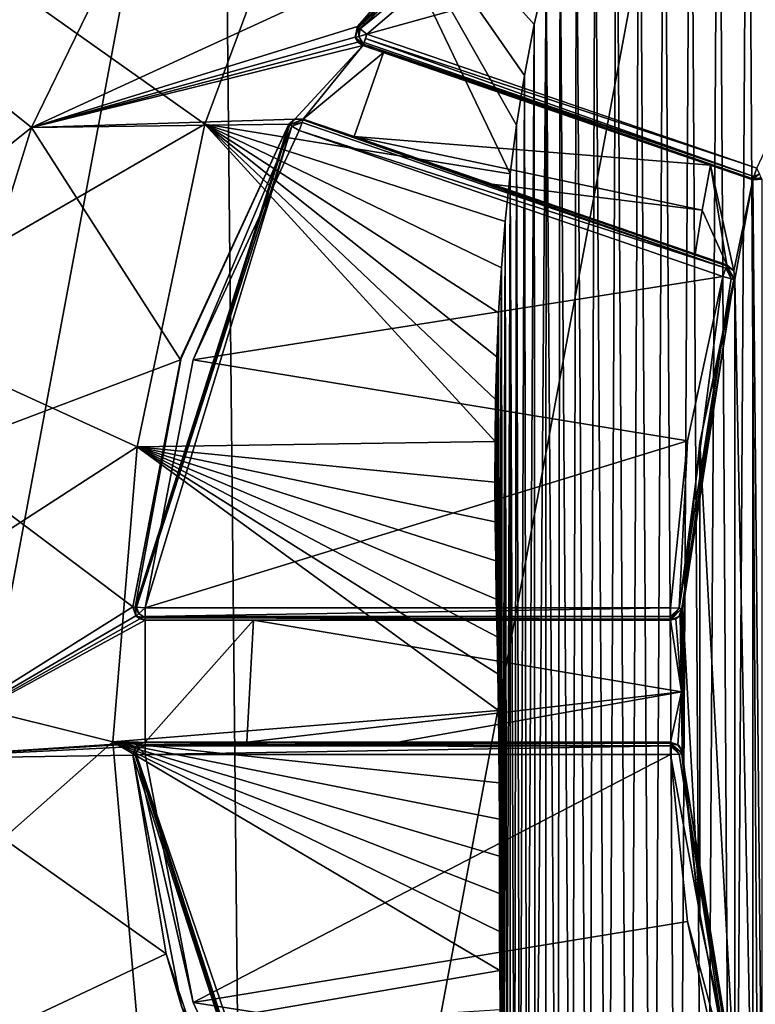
# Model space of a CAD drawing. Extents: x -250 to 250, y -426 to 356.
# Tile 206 of 256: x 120 to 132, y -398 to -382. Entities that reach past the tile are written whole.
import ezdxf

# ---------------------------------------------------------------- set-up
doc = ezdxf.new("R2010")
doc.units = 0
doc.header["$LTSCALE"] = 41.718519
for name, color, linetype in [('109', 7, 'CONTINUOUS'), ('110', 7, 'CONTINUOUS'), ('111', 7, 'CONTINUOUS'), ('114', 7, 'CONTINUOUS'), ('153', 7, 'CONTINUOUS'), ('154', 7, 'CONTINUOUS'), ('156', 7, 'CONTINUOUS'), ('157', 7, 'CONTINUOUS'), ('158', 7, 'CONTINUOUS'), ('159', 7, 'CONTINUOUS'), ('160', 7, 'CONTINUOUS'), ('161', 7, 'CONTINUOUS'), ('165', 7, 'CONTINUOUS'), ('166', 7, 'CONTINUOUS'), ('167', 7, 'CONTINUOUS'), ('171', 7, 'CONTINUOUS'), ('172', 7, 'CONTINUOUS'), ('173', 7, 'CONTINUOUS'), ('174', 7, 'CONTINUOUS'), ('175', 7, 'CONTINUOUS'), ('176', 7, 'CONTINUOUS'), ('177', 7, 'CONTINUOUS'), ('178', 7, 'CONTINUOUS'), ('184', 7, 'CONTINUOUS'), ('185', 7, 'CONTINUOUS'), ('186', 7, 'CONTINUOUS'), ('187', 7, 'CONTINUOUS'), ('189', 7, 'CONTINUOUS'), ('190', 7, 'CONTINUOUS'), ('191', 7, 'CONTINUOUS'), ('192', 7, 'CONTINUOUS'), ('193', 7, 'CONTINUOUS'), ('194', 7, 'CONTINUOUS'), ('195', 7, 'CONTINUOUS'), ('196', 7, 'CONTINUOUS'), ('197', 7, 'CONTINUOUS'), ('198', 7, 'CONTINUOUS'), ('199', 7, 'CONTINUOUS'), ('203', 7, 'CONTINUOUS'), ('204', 7, 'CONTINUOUS'), ('211', 7, 'CONTINUOUS'), ('214', 7, 'CONTINUOUS'), ('218', 7, 'CONTINUOUS'), ('222', 7, 'CONTINUOUS'), ('235', 7, 'CONTINUOUS'), ('93', 7, 'CONTINUOUS'), ('97', 7, 'CONTINUOUS')]:
    doc.layers.add(name, color=color, linetype=linetype)

msp = doc.modelspace()

# ---------------------------------------------------------------- linework, layer by layer
at = {"layer": '109', "color": 7, "linetype": 'CONTINUOUS'}
for points in [[(123.894, -414.92), (123.469, -372.71), (133.033, -366.09), (123.894, -414.92)], [(133.589, -421.345), (123.894, -414.92), (133.033, -366.09), (133.589, -421.345)], [(117.371, -405.289), (117.141, -382.469), (123.469, -372.71), (117.371, -405.289)], [(123.894, -414.92), (117.371, -405.289), (123.469, -372.71), (123.894, -414.92)]]:
    msp.add_3dface(points, dxfattribs=at)
at = {"layer": '110', "color": 7, "linetype": 'CONTINUOUS'}
for points in [[(131.325, -384.892, 19), (131.731, -385.789, 19), (131.463, -384.158, 19), (131.325, -384.892, 19)], [(131.731, -385.789, 19), (131.842, -385.884, 19), (131.463, -384.158, 19), (131.731, -385.789, 19)], [(131.463, -384.158, 19), (131.842, -385.884, 19), (132.154, -384.396, 19), (131.463, -384.158, 19)], [(131.842, -385.884, 19), (131.859, -386.03, 19), (132.154, -384.396, 19), (131.842, -385.884, 19)], [(132.154, -384.396, 19), (131.859, -386.03, 19), (132.154, -400.804, 19), (132.154, -384.396, 19)], [(132.306, -384.387, 19), (132.154, -384.396, 19), (132.306, -400.813, 19), (132.306, -384.387, 19)], [(132.306, -400.813, 19), (132.154, -384.396, 19), (132.154, -400.804, 19), (132.306, -400.813, 19)], [(131.214, -385.611, 19), (131.731, -385.789, 19), (131.325, -384.892, 19), (131.214, -385.611, 19)], [(131.287, -388.697, 19), (131.859, -399.17, 19), (131.859, -386.03, 19), (131.287, -388.697, 19)], [(131.859, -386.03, 19), (131.859, -399.17, 19), (132.154, -400.804, 19), (131.859, -386.03, 19)], [(131.008, -391.41, 19), (131.287, -396.503, 19), (131.287, -388.697, 19), (131.008, -391.41, 19)], [(131.287, -396.503, 19), (131.859, -399.17, 19), (131.287, -388.697, 19), (131.287, -396.503, 19)], [(130.964, -391.526, 19), (130.987, -392.775, 19), (130.995, -391.472, 19), (130.964, -391.526, 19)], [(130.987, -392.775, 19), (131.001, -393.745, 19), (130.995, -391.472, 19), (130.987, -392.775, 19)], [(130.995, -391.472, 19), (131.008, -393.79, 19), (131.008, -391.41, 19), (130.995, -391.472, 19)], [(131.001, -393.745, 19), (131.006, -393.767, 19), (130.995, -391.472, 19), (131.001, -393.745, 19)], [(131.006, -393.767, 19), (131.008, -393.79, 19), (130.995, -391.472, 19), (131.006, -393.767, 19)], [(131.008, -393.79, 19), (131.287, -396.503, 19), (131.008, -391.41, 19), (131.008, -393.79, 19)]]:
    msp.add_3dface(points, dxfattribs=at)
at = {"layer": '111', "color": 7, "linetype": 'CONTINUOUS'}
for points in [[(122.751, -372.013, 0.025), (116.213, -382.098, 0.025), (122.382, -372.4, 5.576), (122.751, -372.013, 0.025)], [(122.382, -372.4, 5.576), (116.213, -382.098, 0.025), (118.656, -377.26, 4.132), (122.382, -372.4, 5.576)]]:
    msp.add_3dface(points, dxfattribs=at)
at = {"layer": '114', "color": 7, "linetype": 'CONTINUOUS'}
for points in [[(120.352, -383.542, 14.218), (123.006, -378.092, 14.812), (117.652, -381.37, 9.057), (120.352, -383.542, 14.218)], [(123.006, -378.092, 14.812), (120.352, -383.542, 14.218), (126.852, -380.554, 17.905), (123.006, -378.092, 14.812)], [(126.852, -380.554, 17.905), (120.352, -383.542, 14.218), (125.685, -381.887, 17.611), (126.852, -380.554, 17.905)], [(120.352, -383.542, 14.218), (117.652, -381.37, 9.057), (115.442, -387.479, 7.536), (120.352, -383.542, 14.218)], [(125.685, -381.887, 17.611), (120.352, -383.542, 14.218), (125.649, -382.061, 17.619), (125.685, -381.887, 17.611)], [(125.649, -382.061, 17.619), (120.352, -383.542, 14.218), (125.694, -382.146, 17.652), (125.649, -382.061, 17.619)], [(125.694, -382.146, 17.652), (120.352, -383.542, 14.218), (125.777, -382.2, 17.696), (125.694, -382.146, 17.652)], [(125.777, -382.2, 17.696), (120.352, -383.542, 14.218), (124.664, -383.405, 17.334), (125.777, -382.2, 17.696)], [(124.8, -383.402, 17.401), (125.777, -382.2, 17.696), (124.664, -383.405, 17.334), (124.8, -383.402, 17.401)], [(126.114, -382.316, 17.853), (125.777, -382.2, 17.696), (124.8, -383.402, 17.401), (126.114, -382.316, 17.853)], [(125.631, -383.689, 17.809), (126.114, -382.316, 17.853), (124.8, -383.402, 17.401), (125.631, -383.689, 17.809)], [(131.463, -384.158, 19), (126.114, -382.316, 17.853), (125.631, -383.689, 17.809), (131.463, -384.158, 19)], [(126.114, -382.316, 17.853), (131.463, -384.158, 19), (128.534, -383.15, 18.667), (126.114, -382.316, 17.853)], [(124.664, -383.405, 17.334), (120.352, -383.542, 14.218), (124.565, -383.486, 17.294), (124.664, -383.405, 17.334)], [(118.689, -388.892, 13.486), (120.352, -383.542, 14.218), (115.442, -387.479, 7.536), (118.689, -388.892, 13.486)], [(120.352, -383.542, 14.218), (118.689, -388.892, 13.486), (122.789, -387.343, 16.712), (120.352, -383.542, 14.218)], [(124.565, -383.486, 17.294), (120.352, -383.542, 14.218), (122.789, -387.343, 16.712), (124.565, -383.486, 17.294)], [(131.325, -384.892, 19), (125.631, -383.689, 17.809), (127.889, -384.466, 18.592), (131.325, -384.892, 19)], [(131.325, -384.892, 19), (131.463, -384.158, 19), (125.631, -383.689, 17.809), (131.325, -384.892, 19)], [(131.214, -385.611, 19), (131.325, -384.892, 19), (127.889, -384.466, 18.592), (131.214, -385.611, 19)], [(122.789, -387.343, 16.712), (118.689, -388.892, 13.486), (122.014, -391.386, 16.419), (122.789, -387.343, 16.712)], [(118.689, -388.892, 13.486), (118.048, -393.871, 13.01), (122.014, -391.386, 16.419), (118.689, -388.892, 13.486)], [(122.014, -391.386, 16.419), (118.048, -393.871, 13.01), (122.061, -391.53, 16.452), (122.014, -391.386, 16.419)], [(122.061, -391.53, 16.452), (118.048, -393.871, 13.01), (122.128, -391.581, 16.494), (122.061, -391.53, 16.452)], [(122.128, -391.581, 16.494), (118.048, -393.871, 13.01), (122.213, -391.6, 16.546), (122.128, -391.581, 16.494)], [(122.213, -391.6, 16.546), (118.048, -393.871, 13.01), (122.213, -393.6, 16.553), (122.213, -391.6, 16.546)], [(123.985, -391.6, 17.484), (122.213, -391.6, 16.546), (122.213, -393.6, 16.553), (123.985, -391.6, 17.484)], [(123.875, -393.6, 17.435), (123.985, -391.6, 17.484), (122.213, -393.6, 16.553), (123.875, -393.6, 17.435)], [(130.987, -392.775, 19), (123.985, -391.6, 17.484), (123.875, -393.6, 17.435), (130.987, -392.775, 19)], [(123.985, -391.6, 17.484), (130.987, -392.775, 19), (130.809, -391.6, 18.999), (123.985, -391.6, 17.484)], [(126.351, -391.6, 18.355), (123.985, -391.6, 17.484), (130.809, -391.6, 18.999), (126.351, -391.6, 18.355)], [(130.809, -391.6, 18.999), (130.987, -392.775, 19), (130.894, -391.581, 19), (130.809, -391.6, 18.999)], [(130.987, -392.775, 19), (130.964, -391.526, 19), (130.894, -391.581, 19), (130.987, -392.775, 19)], [(130.987, -392.775, 19), (123.875, -393.6, 17.435), (126.348, -393.6, 18.351), (130.987, -392.775, 19)], [(130.809, -393.6, 18.999), (130.987, -392.775, 19), (126.348, -393.6, 18.351), (130.809, -393.6, 18.999)], [(130.929, -393.64, 19), (130.987, -392.775, 19), (130.809, -393.6, 18.999), (130.929, -393.64, 19)], [(131.001, -393.745, 19), (130.987, -392.775, 19), (130.929, -393.64, 19), (131.001, -393.745, 19)], [(122.213, -393.6, 16.553), (118.048, -393.871, 13.01), (122.128, -393.619, 16.501), (122.213, -393.6, 16.553)], [(122.128, -393.619, 16.501), (118.048, -393.871, 13.01), (122.061, -393.67, 16.46), (122.128, -393.619, 16.501)], [(118.048, -393.871, 13.01), (122.014, -393.814, 16.43), (122.061, -393.67, 16.46), (118.048, -393.871, 13.01)], [(122.556, -397.062, 16.693), (122.014, -393.814, 16.43), (118.048, -393.871, 13.01), (122.556, -397.062, 16.693)], [(118.789, -398.836, 13.488), (122.556, -397.062, 16.693), (118.048, -393.871, 13.01), (118.789, -398.836, 13.488)], [(123.29, -399.227, 17.003), (122.556, -397.062, 16.693), (118.789, -398.836, 13.488), (123.29, -399.227, 17.003)]]:
    msp.add_3dface(points, dxfattribs=at)
at = {"layer": '153', "color": 7, "linetype": 'CONTINUOUS'}
for points in [[(125.842, -382.011, 20), (134.366, -379.644, 20), (130.967, -377.648, 20), (125.842, -382.011, 20)], [(132.219, -384.207, 20), (134.366, -379.644, 20), (125.842, -382.011, 20), (132.219, -384.207, 20)], [(124.735, -383.592, 20), (122.999, -387.342, 20), (131.666, -385.978, 20), (124.735, -383.592, 20)], [(131.666, -385.978, 20), (122.999, -387.342, 20), (131.089, -388.666, 20), (131.666, -385.978, 20)], [(122.999, -387.342, 20), (122.213, -391.4, 20), (131.089, -388.666, 20), (122.999, -387.342, 20)], [(122.213, -391.4, 20), (130.809, -391.4, 20), (131.089, -388.666, 20), (122.213, -391.4, 20)]]:
    msp.add_3dface(points, dxfattribs=at)
at = {"layer": '154', "color": 7, "linetype": 'CONTINUOUS'}
for points in [[(131.463, -384.158, 19), (132.154, -384.396, 19), (125.777, -382.2, 19.8), (131.463, -384.158, 19)], [(128.534, -383.15, 18.667), (131.463, -384.158, 19), (125.777, -382.2, 19.8), (128.534, -383.15, 18.667)], [(125.777, -382.2, 19.8), (132.154, -384.396, 19), (132.154, -384.396, 19.8), (125.777, -382.2, 19.8)], [(125.777, -382.2, 17.696), (126.114, -382.316, 17.853), (125.777, -382.2, 19.8), (125.777, -382.2, 17.696)], [(126.114, -382.316, 17.853), (128.534, -383.15, 18.667), (125.777, -382.2, 19.8), (126.114, -382.316, 17.853)]]:
    msp.add_3dface(points, dxfattribs=at)
at = {"layer": '156', "color": 7, "linetype": 'CONTINUOUS'}
for points in [[(126.852, -380.554, 17.905), (125.685, -381.887, 17.611), (130.87, -377.473, 19.8), (126.852, -380.554, 17.905)], [(130.87, -377.473, 19.8), (125.685, -381.887, 17.611), (125.685, -381.887, 19.8), (130.87, -377.473, 19.8)]]:
    msp.add_3dface(points, dxfattribs=at)
at = {"layer": '157', "color": 7, "linetype": 'CONTINUOUS'}
for points in [[(124.565, -383.486, 19.8), (122.789, -387.343, 16.712), (122.809, -387.281, 19.8), (124.565, -383.486, 19.8)], [(124.565, -383.486, 17.294), (122.789, -387.343, 16.712), (124.565, -383.486, 19.8), (124.565, -383.486, 17.294)], [(122.789, -387.343, 16.712), (122.014, -391.386, 16.419), (122.809, -387.281, 19.8), (122.789, -387.343, 16.712)], [(122.809, -387.281, 19.8), (122.014, -391.386, 16.419), (122.014, -391.386, 19.8), (122.809, -387.281, 19.8)]]:
    msp.add_3dface(points, dxfattribs=at)
at = {"layer": '158', "color": 7, "linetype": 'CONTINUOUS'}
for points in [[(123.985, -391.6, 17.484), (126.351, -391.6, 18.355), (122.213, -391.6, 19.8), (123.985, -391.6, 17.484)], [(122.213, -391.6, 16.546), (123.985, -391.6, 17.484), (122.213, -391.6, 19.8), (122.213, -391.6, 16.546)], [(122.213, -391.6, 19.8), (130.809, -391.6, 18.999), (130.809, -391.6, 19.8), (122.213, -391.6, 19.8)], [(126.351, -391.6, 18.355), (130.809, -391.6, 18.999), (122.213, -391.6, 19.8), (126.351, -391.6, 18.355)]]:
    msp.add_3dface(points, dxfattribs=at)
at = {"layer": '159', "color": 7, "linetype": 'CONTINUOUS'}
for points in [[(131.287, -388.697, 19.8), (131.859, -386.03, 19), (131.859, -386.03, 19.8), (131.287, -388.697, 19.8)], [(131.287, -388.697, 19), (131.859, -386.03, 19), (131.287, -388.697, 19.8), (131.287, -388.697, 19)], [(131.008, -391.41, 19.8), (131.287, -388.697, 19), (131.287, -388.697, 19.8), (131.008, -391.41, 19.8)], [(131.008, -391.41, 19), (131.287, -388.697, 19), (131.008, -391.41, 19.8), (131.008, -391.41, 19)]]:
    msp.add_3dface(points, dxfattribs=at)
at = {"layer": '160', "color": 7, "linetype": 'CONTINUOUS'}
for points in [[(125.631, -383.689, 17.809), (124.8, -383.402, 17.401), (127.889, -384.466, 18.592), (125.631, -383.689, 17.809)], [(127.889, -384.466, 18.592), (124.8, -383.402, 17.401), (124.8, -383.402, 19.8), (127.889, -384.466, 18.592)], [(131.731, -385.789, 19.8), (127.889, -384.466, 18.592), (124.8, -383.402, 19.8), (131.731, -385.789, 19.8)], [(131.214, -385.611, 19), (127.889, -384.466, 18.592), (131.731, -385.789, 19.8), (131.214, -385.611, 19)], [(131.731, -385.789, 19), (131.214, -385.611, 19), (131.731, -385.789, 19.8), (131.731, -385.789, 19)]]:
    msp.add_3dface(points, dxfattribs=at)
at = {"layer": '161', "color": 7, "linetype": 'CONTINUOUS'}
for points in [[(130.809, -393.8, 20), (122.213, -393.8, 20), (122.999, -397.858, 20), (130.809, -393.8, 20)], [(131.089, -396.534, 20), (130.809, -393.8, 20), (122.999, -397.858, 20), (131.089, -396.534, 20)], [(131.666, -399.222, 20), (131.089, -396.534, 20), (122.999, -397.858, 20), (131.666, -399.222, 20)], [(124.735, -401.608, 20), (131.666, -399.222, 20), (122.999, -397.858, 20), (124.735, -401.608, 20)]]:
    msp.add_3dface(points, dxfattribs=at)
at = {"layer": '165', "color": 7, "linetype": 'CONTINUOUS'}
for points in [[(122.014, -393.814, 16.43), (122.556, -397.062, 16.693), (122.014, -393.814, 19.8), (122.014, -393.814, 16.43)], [(122.014, -393.814, 19.8), (122.556, -397.062, 16.693), (122.809, -397.919, 19.8), (122.014, -393.814, 19.8)], [(122.556, -397.062, 16.693), (123.29, -399.227, 17.003), (122.809, -397.919, 19.8), (122.556, -397.062, 16.693)]]:
    msp.add_3dface(points, dxfattribs=at)
at = {"layer": '166', "color": 7, "linetype": 'CONTINUOUS'}
for points in [[(123.875, -393.6, 17.435), (122.213, -393.6, 16.553), (126.348, -393.6, 18.351), (123.875, -393.6, 17.435)], [(126.348, -393.6, 18.351), (122.213, -393.6, 16.553), (122.213, -393.6, 19.8), (126.348, -393.6, 18.351)], [(130.809, -393.6, 19.8), (126.348, -393.6, 18.351), (122.213, -393.6, 19.8), (130.809, -393.6, 19.8)], [(130.809, -393.6, 18.999), (126.348, -393.6, 18.351), (130.809, -393.6, 19.8), (130.809, -393.6, 18.999)]]:
    msp.add_3dface(points, dxfattribs=at)
at = {"layer": '167', "color": 7, "linetype": 'CONTINUOUS'}
for points in [[(131.287, -396.503, 19), (131.008, -393.79, 19), (131.287, -396.503, 19.8), (131.287, -396.503, 19)], [(131.287, -396.503, 19.8), (131.008, -393.79, 19), (131.008, -393.79, 19.8), (131.287, -396.503, 19.8)], [(131.859, -399.17, 19.8), (131.287, -396.503, 19), (131.287, -396.503, 19.8), (131.859, -399.17, 19.8)], [(131.859, -399.17, 19), (131.287, -396.503, 19), (131.859, -399.17, 19.8), (131.859, -399.17, 19)]]:
    msp.add_3dface(points, dxfattribs=at)
at = {"layer": '171', "color": 7, "linetype": 'CONTINUOUS'}
for points in [[(131.731, -385.789, 19), (131.731, -385.789, 19.8), (131.842, -385.884, 19.8), (131.731, -385.789, 19)], [(131.842, -385.884, 19), (131.731, -385.789, 19), (131.842, -385.884, 19.8), (131.842, -385.884, 19)], [(131.859, -386.03, 19.8), (131.842, -385.884, 19), (131.842, -385.884, 19.8), (131.859, -386.03, 19.8)], [(131.859, -386.03, 19), (131.842, -385.884, 19), (131.859, -386.03, 19.8), (131.859, -386.03, 19)]]:
    msp.add_3dface(points, dxfattribs=at)
at = {"layer": '172', "color": 7, "linetype": 'CONTINUOUS'}
for points in [[(124.565, -383.486, 17.294), (124.565, -383.486, 19.8), (124.668, -383.403, 19.8), (124.565, -383.486, 17.294)], [(124.664, -383.405, 17.334), (124.565, -383.486, 17.294), (124.668, -383.403, 19.8), (124.664, -383.405, 17.334)], [(124.8, -383.402, 19.8), (124.664, -383.405, 17.334), (124.668, -383.403, 19.8), (124.8, -383.402, 19.8)], [(124.8, -383.402, 17.401), (124.664, -383.405, 17.334), (124.8, -383.402, 19.8), (124.8, -383.402, 17.401)]]:
    msp.add_3dface(points, dxfattribs=at)
at = {"layer": '173', "color": 7, "linetype": 'CONTINUOUS'}
for points in [[(131.008, -391.41, 19), (131.008, -391.41, 19.8), (130.947, -391.545, 19.8), (131.008, -391.41, 19)], [(130.995, -391.472, 19), (131.008, -391.41, 19), (130.947, -391.545, 19.8), (130.995, -391.472, 19)], [(130.964, -391.526, 19), (130.995, -391.472, 19), (130.947, -391.545, 19.8), (130.964, -391.526, 19)], [(130.809, -391.6, 19.8), (130.894, -391.581, 19), (130.947, -391.545, 19.8), (130.809, -391.6, 19.8)], [(130.809, -391.6, 18.999), (130.894, -391.581, 19), (130.809, -391.6, 19.8), (130.809, -391.6, 18.999)], [(130.894, -391.581, 19), (130.964, -391.526, 19), (130.947, -391.545, 19.8), (130.894, -391.581, 19)]]:
    msp.add_3dface(points, dxfattribs=at)
at = {"layer": '174', "color": 7, "linetype": 'CONTINUOUS'}
for points in [[(132.154, -384.396, 19.8), (132.306, -384.387, 19), (132.306, -384.387, 19.8), (132.154, -384.396, 19.8)], [(132.154, -384.396, 19), (132.306, -384.387, 19), (132.154, -384.396, 19.8), (132.154, -384.396, 19)]]:
    msp.add_3dface(points, dxfattribs=at)
at = {"layer": '175', "color": 7, "linetype": 'CONTINUOUS'}
for points in [[(125.685, -381.887, 17.611), (125.649, -382.061, 17.619), (125.685, -381.887, 19.8), (125.685, -381.887, 17.611)], [(125.685, -381.887, 19.8), (125.649, -382.061, 17.619), (125.65, -382.068, 19.8), (125.685, -381.887, 19.8)], [(125.649, -382.061, 17.619), (125.694, -382.146, 17.652), (125.65, -382.068, 19.8), (125.649, -382.061, 17.619)], [(125.777, -382.2, 17.696), (125.777, -382.2, 19.8), (125.65, -382.068, 19.8), (125.777, -382.2, 17.696)], [(125.694, -382.146, 17.652), (125.777, -382.2, 17.696), (125.65, -382.068, 19.8), (125.694, -382.146, 17.652)]]:
    msp.add_3dface(points, dxfattribs=at)
at = {"layer": '176', "color": 7, "linetype": 'CONTINUOUS'}
for points in [[(122.014, -391.386, 16.419), (122.061, -391.53, 16.452), (122.014, -391.386, 19.8), (122.014, -391.386, 16.419)], [(122.014, -391.386, 19.8), (122.061, -391.53, 16.452), (122.067, -391.536, 19.8), (122.014, -391.386, 19.8)], [(122.061, -391.53, 16.452), (122.128, -391.581, 16.494), (122.067, -391.536, 19.8), (122.061, -391.53, 16.452)], [(122.128, -391.581, 16.494), (122.213, -391.6, 16.546), (122.067, -391.536, 19.8), (122.128, -391.581, 16.494)], [(122.213, -391.6, 16.546), (122.213, -391.6, 19.8), (122.067, -391.536, 19.8), (122.213, -391.6, 16.546)]]:
    msp.add_3dface(points, dxfattribs=at)
at = {"layer": '177', "color": 7, "linetype": 'CONTINUOUS'}
for points in [[(122.213, -393.6, 19.8), (122.128, -393.619, 16.501), (122.067, -393.664, 19.8), (122.213, -393.6, 19.8)], [(122.213, -393.6, 16.553), (122.128, -393.619, 16.501), (122.213, -393.6, 19.8), (122.213, -393.6, 16.553)], [(122.014, -393.814, 16.43), (122.014, -393.814, 19.8), (122.067, -393.664, 19.8), (122.014, -393.814, 16.43)], [(122.061, -393.67, 16.46), (122.014, -393.814, 16.43), (122.067, -393.664, 19.8), (122.061, -393.67, 16.46)], [(122.128, -393.619, 16.501), (122.061, -393.67, 16.46), (122.067, -393.664, 19.8), (122.128, -393.619, 16.501)]]:
    msp.add_3dface(points, dxfattribs=at)
at = {"layer": '178', "color": 7, "linetype": 'CONTINUOUS'}
for points in [[(130.809, -393.6, 18.999), (130.809, -393.6, 19.8), (130.947, -393.655, 19.8), (130.809, -393.6, 18.999)], [(130.929, -393.64, 19), (130.809, -393.6, 18.999), (130.947, -393.655, 19.8), (130.929, -393.64, 19)], [(131.001, -393.745, 19), (130.929, -393.64, 19), (130.947, -393.655, 19.8), (131.001, -393.745, 19)], [(131.008, -393.79, 19.8), (131.001, -393.745, 19), (130.947, -393.655, 19.8), (131.008, -393.79, 19.8)], [(131.006, -393.767, 19), (131.001, -393.745, 19), (131.008, -393.79, 19.8), (131.006, -393.767, 19)], [(131.008, -393.79, 19), (131.006, -393.767, 19), (131.008, -393.79, 19.8), (131.008, -393.79, 19)]]:
    msp.add_3dface(points, dxfattribs=at)
at = {"layer": '184', "color": 7, "linetype": 'CONTINUOUS'}
for points in [[(132.219, -384.207, 20), (132.173, -384.341, 19.941), (132.262, -384.297, 19.973), (132.219, -384.207, 20)], [(132.159, -384.382, 19.876), (132.154, -384.396, 19.8), (132.294, -384.363, 19.9), (132.159, -384.382, 19.876)], [(132.154, -384.396, 19.8), (132.306, -384.387, 19.8), (132.294, -384.363, 19.9), (132.154, -384.396, 19.8)], [(132.173, -384.341, 19.941), (132.159, -384.382, 19.876), (132.262, -384.297, 19.973), (132.173, -384.341, 19.941)], [(132.262, -384.297, 19.973), (132.159, -384.382, 19.876), (132.294, -384.363, 19.9), (132.262, -384.297, 19.973)]]:
    msp.add_3dface(points, dxfattribs=at)
at = {"layer": '185', "color": 7, "linetype": 'CONTINUOUS'}
for points in [[(125.786, -382.175, 19.901), (132.173, -384.341, 19.941), (125.795, -382.149, 19.937), (125.786, -382.175, 19.901)], [(125.795, -382.149, 19.937), (132.173, -384.341, 19.941), (125.816, -382.086, 19.984), (125.795, -382.149, 19.937)], [(132.219, -384.207, 20), (125.842, -382.011, 20), (125.816, -382.086, 19.984), (132.219, -384.207, 20)], [(132.173, -384.341, 19.941), (132.219, -384.207, 20), (125.816, -382.086, 19.984), (132.173, -384.341, 19.941)], [(125.777, -382.2, 19.8), (132.159, -384.382, 19.876), (125.786, -382.175, 19.901), (125.777, -382.2, 19.8)], [(125.777, -382.2, 19.8), (132.154, -384.396, 19.8), (132.159, -384.382, 19.876), (125.777, -382.2, 19.8)], [(132.159, -384.382, 19.876), (132.173, -384.341, 19.941), (125.786, -382.175, 19.901), (132.159, -384.382, 19.876)]]:
    msp.add_3dface(points, dxfattribs=at)
at = {"layer": '186', "color": 7, "linetype": 'CONTINUOUS'}
for points in [[(125.685, -381.887, 19.8), (125.65, -382.068, 19.8), (125.707, -381.904, 19.901), (125.685, -381.887, 19.8)], [(125.707, -381.904, 19.901), (125.65, -382.068, 19.8), (125.707, -382.051, 19.941), (125.707, -381.904, 19.901)], [(125.707, -381.904, 19.901), (125.707, -382.051, 19.941), (125.727, -381.921, 19.936), (125.707, -381.904, 19.901)], [(125.727, -381.921, 19.936), (125.707, -382.051, 19.941), (125.731, -381.924, 19.941), (125.727, -381.921, 19.936)], [(125.707, -382.051, 19.941), (125.842, -382.011, 20), (125.731, -381.924, 19.941), (125.707, -382.051, 19.941)], [(125.65, -382.068, 19.8), (125.786, -382.175, 19.901), (125.707, -382.051, 19.941), (125.65, -382.068, 19.8)], [(125.65, -382.068, 19.8), (125.777, -382.2, 19.8), (125.786, -382.175, 19.901), (125.65, -382.068, 19.8)], [(125.786, -382.175, 19.901), (125.842, -382.011, 20), (125.707, -382.051, 19.941), (125.786, -382.175, 19.901)], [(125.842, -382.011, 20), (125.786, -382.175, 19.901), (125.816, -382.086, 19.984), (125.842, -382.011, 20)], [(125.786, -382.175, 19.901), (125.795, -382.149, 19.937), (125.816, -382.086, 19.984), (125.786, -382.175, 19.901)]]:
    msp.add_3dface(points, dxfattribs=at)
at = {"layer": '187', "color": 7, "linetype": 'CONTINUOUS'}
for points in [[(130.87, -377.473, 19.8), (125.685, -381.887, 19.8), (128.987, -378.759, 19.941), (130.87, -377.473, 19.8)], [(125.842, -382.011, 20), (130.967, -377.648, 20), (125.731, -381.924, 19.941), (125.842, -382.011, 20)], [(125.731, -381.924, 19.941), (130.967, -377.648, 20), (128.987, -378.759, 19.941), (125.731, -381.924, 19.941)], [(125.685, -381.887, 19.8), (125.707, -381.904, 19.901), (128.987, -378.759, 19.941), (125.685, -381.887, 19.8)], [(125.707, -381.904, 19.901), (125.727, -381.921, 19.936), (128.987, -378.759, 19.941), (125.707, -381.904, 19.901)], [(125.727, -381.921, 19.936), (125.731, -381.924, 19.941), (128.987, -378.759, 19.941), (125.727, -381.921, 19.936)]]:
    msp.add_3dface(points, dxfattribs=at)
at = {"layer": '189', "color": 7, "linetype": 'CONTINUOUS'}
for points in [[(130.809, -391.541, 19.941), (130.809, -391.4, 20), (122.213, -391.541, 19.941), (130.809, -391.541, 19.941)], [(130.809, -391.4, 20), (122.213, -391.4, 20), (122.213, -391.541, 19.941), (130.809, -391.4, 20)], [(130.809, -391.585, 19.876), (130.809, -391.541, 19.941), (122.213, -391.565, 19.913), (130.809, -391.585, 19.876)], [(122.213, -391.565, 19.913), (130.809, -391.541, 19.941), (122.213, -391.541, 19.941), (122.213, -391.565, 19.913)], [(122.213, -391.6, 19.8), (130.809, -391.585, 19.876), (122.213, -391.565, 19.913), (122.213, -391.6, 19.8)], [(122.213, -391.6, 19.8), (130.809, -391.6, 19.8), (130.809, -391.585, 19.876), (122.213, -391.6, 19.8)]]:
    msp.add_3dface(points, dxfattribs=at)
at = {"layer": '190', "color": 7, "linetype": 'CONTINUOUS'}
for points in [[(122.014, -391.386, 19.8), (122.067, -391.536, 19.8), (122.049, -391.388, 19.913), (122.014, -391.386, 19.8)], [(122.049, -391.388, 19.913), (122.067, -391.536, 19.8), (122.11, -391.496, 19.941), (122.049, -391.388, 19.913)], [(122.049, -391.388, 19.913), (122.11, -391.496, 19.941), (122.072, -391.39, 19.941), (122.049, -391.388, 19.913)], [(122.067, -391.536, 19.8), (122.213, -391.565, 19.913), (122.11, -391.496, 19.941), (122.067, -391.536, 19.8)], [(122.11, -391.496, 19.941), (122.213, -391.4, 20), (122.072, -391.39, 19.941), (122.11, -391.496, 19.941)], [(122.213, -391.565, 19.913), (122.213, -391.4, 20), (122.11, -391.496, 19.941), (122.213, -391.565, 19.913)], [(122.213, -391.4, 20), (122.213, -391.565, 19.913), (122.213, -391.541, 19.941), (122.213, -391.4, 20)], [(122.067, -391.536, 19.8), (122.213, -391.6, 19.8), (122.213, -391.565, 19.913), (122.067, -391.536, 19.8)]]:
    msp.add_3dface(points, dxfattribs=at)
at = {"layer": '191', "color": 7, "linetype": 'CONTINUOUS'}
for points in [[(124.565, -383.486, 19.8), (122.049, -391.388, 19.913), (124.578, -383.494, 19.877), (124.565, -383.486, 19.8)], [(124.565, -383.486, 19.8), (122.809, -387.281, 19.8), (122.049, -391.388, 19.913), (124.565, -383.486, 19.8)], [(122.049, -391.388, 19.913), (122.072, -391.39, 19.941), (124.578, -383.494, 19.877), (122.049, -391.388, 19.913)], [(124.578, -383.494, 19.877), (122.072, -391.39, 19.941), (124.615, -383.517, 19.941), (124.578, -383.494, 19.877)], [(122.072, -391.39, 19.941), (122.213, -391.4, 20), (124.615, -383.517, 19.941), (122.072, -391.39, 19.941)], [(122.213, -391.4, 20), (122.999, -387.342, 20), (124.615, -383.517, 19.941), (122.213, -391.4, 20)], [(122.999, -387.342, 20), (124.735, -383.592, 20), (124.615, -383.517, 19.941), (122.999, -387.342, 20)], [(122.809, -387.281, 19.8), (122.014, -391.386, 19.8), (122.049, -391.388, 19.913), (122.809, -387.281, 19.8)]]:
    msp.add_3dface(points, dxfattribs=at)
at = {"layer": '192', "color": 7, "linetype": 'CONTINUOUS'}
for points in [[(124.668, -383.403, 19.8), (124.565, -383.486, 19.8), (124.578, -383.494, 19.877), (124.668, -383.403, 19.8)], [(124.8, -383.402, 19.8), (124.668, -383.403, 19.8), (124.578, -383.494, 19.877), (124.8, -383.402, 19.8)], [(124.8, -383.402, 19.8), (124.578, -383.494, 19.877), (124.795, -383.417, 19.877), (124.8, -383.402, 19.8)], [(124.795, -383.417, 19.877), (124.578, -383.494, 19.877), (124.781, -383.458, 19.941), (124.795, -383.417, 19.877)], [(124.578, -383.494, 19.877), (124.615, -383.517, 19.941), (124.781, -383.458, 19.941), (124.578, -383.494, 19.877)], [(124.615, -383.517, 19.941), (124.735, -383.592, 20), (124.781, -383.458, 19.941), (124.615, -383.517, 19.941)]]:
    msp.add_3dface(points, dxfattribs=at)
at = {"layer": '193', "color": 7, "linetype": 'CONTINUOUS'}
for points in [[(124.795, -383.417, 19.877), (124.781, -383.458, 19.941), (131.712, -385.844, 19.941), (124.795, -383.417, 19.877)], [(131.731, -385.789, 19.8), (124.8, -383.402, 19.8), (124.795, -383.417, 19.877), (131.731, -385.789, 19.8)], [(131.731, -385.789, 19.8), (124.795, -383.417, 19.877), (131.726, -385.803, 19.877), (131.731, -385.789, 19.8)], [(131.726, -385.803, 19.877), (124.795, -383.417, 19.877), (131.712, -385.844, 19.941), (131.726, -385.803, 19.877)], [(124.781, -383.458, 19.941), (124.735, -383.592, 20), (131.712, -385.844, 19.941), (124.781, -383.458, 19.941)], [(124.735, -383.592, 20), (131.666, -385.978, 20), (131.712, -385.844, 19.941), (124.735, -383.592, 20)]]:
    msp.add_3dface(points, dxfattribs=at)
at = {"layer": '194', "color": 7, "linetype": 'CONTINUOUS'}
for points in [[(131.712, -385.844, 19.941), (131.666, -385.978, 20), (131.802, -386.015, 19.941), (131.712, -385.844, 19.941)], [(131.726, -385.803, 19.877), (131.712, -385.844, 19.941), (131.802, -386.015, 19.941), (131.726, -385.803, 19.877)], [(131.842, -385.884, 19.8), (131.731, -385.789, 19.8), (131.726, -385.803, 19.877), (131.842, -385.884, 19.8)], [(131.859, -386.03, 19.8), (131.726, -385.803, 19.877), (131.844, -386.026, 19.876), (131.859, -386.03, 19.8)], [(131.859, -386.03, 19.8), (131.842, -385.884, 19.8), (131.726, -385.803, 19.877), (131.859, -386.03, 19.8)], [(131.844, -386.026, 19.876), (131.726, -385.803, 19.877), (131.802, -386.015, 19.941), (131.844, -386.026, 19.876)]]:
    msp.add_3dface(points, dxfattribs=at)
at = {"layer": '195', "color": 7, "linetype": 'CONTINUOUS'}
for points in [[(131.666, -385.978, 20), (131.089, -388.666, 20), (130.95, -391.407, 19.941), (131.666, -385.978, 20)], [(131.802, -386.015, 19.941), (131.666, -385.978, 20), (130.95, -391.407, 19.941), (131.802, -386.015, 19.941)], [(130.993, -391.409, 19.876), (131.802, -386.015, 19.941), (130.95, -391.407, 19.941), (130.993, -391.409, 19.876)], [(131.844, -386.026, 19.876), (131.802, -386.015, 19.941), (130.993, -391.409, 19.876), (131.844, -386.026, 19.876)], [(131.008, -391.41, 19.8), (131.844, -386.026, 19.876), (130.993, -391.409, 19.876), (131.008, -391.41, 19.8)], [(131.008, -391.41, 19.8), (131.287, -388.697, 19.8), (131.844, -386.026, 19.876), (131.008, -391.41, 19.8)], [(131.287, -388.697, 19.8), (131.859, -386.03, 19.8), (131.844, -386.026, 19.876), (131.287, -388.697, 19.8)], [(131.089, -388.666, 20), (130.809, -391.4, 20), (130.95, -391.407, 19.941), (131.089, -388.666, 20)]]:
    msp.add_3dface(points, dxfattribs=at)
at = {"layer": '196', "color": 7, "linetype": 'CONTINUOUS'}
for points in [[(130.809, -391.4, 20), (130.809, -391.541, 19.941), (130.95, -391.407, 19.941), (130.809, -391.4, 20)], [(130.809, -391.541, 19.941), (130.809, -391.585, 19.876), (130.95, -391.407, 19.941), (130.809, -391.541, 19.941)], [(130.809, -391.585, 19.876), (130.993, -391.409, 19.876), (130.95, -391.407, 19.941), (130.809, -391.585, 19.876)], [(130.809, -391.6, 19.8), (130.947, -391.545, 19.8), (130.993, -391.409, 19.876), (130.809, -391.6, 19.8)], [(130.809, -391.585, 19.876), (130.809, -391.6, 19.8), (130.993, -391.409, 19.876), (130.809, -391.585, 19.876)], [(130.947, -391.545, 19.8), (131.008, -391.41, 19.8), (130.993, -391.409, 19.876), (130.947, -391.545, 19.8)]]:
    msp.add_3dface(points, dxfattribs=at)
at = {"layer": '197', "color": 7, "linetype": 'CONTINUOUS'}
for points in [[(130.809, -393.6, 19.8), (122.213, -393.635, 19.913), (130.809, -393.615, 19.876), (130.809, -393.6, 19.8)], [(130.809, -393.6, 19.8), (122.213, -393.6, 19.8), (122.213, -393.635, 19.913), (130.809, -393.6, 19.8)], [(130.809, -393.615, 19.876), (122.213, -393.659, 19.941), (130.809, -393.659, 19.941), (130.809, -393.615, 19.876)], [(122.213, -393.635, 19.913), (122.213, -393.659, 19.941), (130.809, -393.615, 19.876), (122.213, -393.635, 19.913)], [(122.213, -393.659, 19.941), (122.213, -393.8, 20), (130.809, -393.659, 19.941), (122.213, -393.659, 19.941)], [(122.213, -393.8, 20), (130.809, -393.8, 20), (130.809, -393.659, 19.941), (122.213, -393.8, 20)]]:
    msp.add_3dface(points, dxfattribs=at)
at = {"layer": '198', "color": 7, "linetype": 'CONTINUOUS'}
for points in [[(130.947, -393.655, 19.8), (130.809, -393.6, 19.8), (130.809, -393.615, 19.876), (130.947, -393.655, 19.8)], [(130.809, -393.615, 19.876), (130.809, -393.659, 19.941), (130.95, -393.793, 19.941), (130.809, -393.615, 19.876)], [(130.993, -393.791, 19.876), (130.809, -393.615, 19.876), (130.95, -393.793, 19.941), (130.993, -393.791, 19.876)], [(131.008, -393.79, 19.8), (130.947, -393.655, 19.8), (130.809, -393.615, 19.876), (131.008, -393.79, 19.8)], [(131.008, -393.79, 19.8), (130.809, -393.615, 19.876), (130.993, -393.791, 19.876), (131.008, -393.79, 19.8)], [(130.809, -393.659, 19.941), (130.809, -393.8, 20), (130.95, -393.793, 19.941), (130.809, -393.659, 19.941)]]:
    msp.add_3dface(points, dxfattribs=at)
at = {"layer": '199', "color": 7, "linetype": 'CONTINUOUS'}
for points in [[(130.95, -393.793, 19.941), (130.809, -393.8, 20), (131.802, -399.185, 19.941), (130.95, -393.793, 19.941)], [(130.809, -393.8, 20), (131.089, -396.534, 20), (131.802, -399.185, 19.941), (130.809, -393.8, 20)], [(130.993, -393.791, 19.876), (130.95, -393.793, 19.941), (131.844, -399.174, 19.877), (130.993, -393.791, 19.876)], [(131.844, -399.174, 19.877), (130.95, -393.793, 19.941), (131.802, -399.185, 19.941), (131.844, -399.174, 19.877)], [(131.287, -396.503, 19.8), (131.008, -393.79, 19.8), (130.993, -393.791, 19.876), (131.287, -396.503, 19.8)], [(131.859, -399.17, 19.8), (131.287, -396.503, 19.8), (130.993, -393.791, 19.876), (131.859, -399.17, 19.8)], [(131.859, -399.17, 19.8), (130.993, -393.791, 19.876), (131.844, -399.174, 19.877), (131.859, -399.17, 19.8)], [(131.089, -396.534, 20), (131.666, -399.222, 20), (131.802, -399.185, 19.941), (131.089, -396.534, 20)]]:
    msp.add_3dface(points, dxfattribs=at)
at = {"layer": '203', "color": 7, "linetype": 'CONTINUOUS'}
for points in [[(122.014, -393.814, 19.8), (124.578, -401.706, 19.876), (122.049, -393.812, 19.913), (122.014, -393.814, 19.8)], [(122.014, -393.814, 19.8), (122.809, -397.919, 19.8), (124.578, -401.706, 19.876), (122.014, -393.814, 19.8)], [(122.049, -393.812, 19.913), (124.615, -401.683, 19.941), (122.072, -393.81, 19.941), (122.049, -393.812, 19.913)], [(124.578, -401.706, 19.876), (124.615, -401.683, 19.941), (122.049, -393.812, 19.913), (124.578, -401.706, 19.876)], [(122.999, -397.858, 20), (122.213, -393.8, 20), (122.072, -393.81, 19.941), (122.999, -397.858, 20)], [(124.735, -401.608, 20), (122.999, -397.858, 20), (122.072, -393.81, 19.941), (124.735, -401.608, 20)], [(124.615, -401.683, 19.941), (124.735, -401.608, 20), (122.072, -393.81, 19.941), (124.615, -401.683, 19.941)]]:
    msp.add_3dface(points, dxfattribs=at)
at = {"layer": '204', "color": 7, "linetype": 'CONTINUOUS'}
for points in [[(122.213, -393.6, 19.8), (122.067, -393.664, 19.8), (122.213, -393.635, 19.913), (122.213, -393.6, 19.8)], [(122.067, -393.664, 19.8), (122.014, -393.814, 19.8), (122.11, -393.704, 19.941), (122.067, -393.664, 19.8)], [(122.014, -393.814, 19.8), (122.049, -393.812, 19.913), (122.11, -393.704, 19.941), (122.014, -393.814, 19.8)], [(122.049, -393.812, 19.913), (122.213, -393.8, 20), (122.11, -393.704, 19.941), (122.049, -393.812, 19.913)], [(122.213, -393.635, 19.913), (122.067, -393.664, 19.8), (122.11, -393.704, 19.941), (122.213, -393.635, 19.913)], [(122.213, -393.659, 19.941), (122.213, -393.635, 19.913), (122.11, -393.704, 19.941), (122.213, -393.659, 19.941)], [(122.213, -393.8, 20), (122.213, -393.659, 19.941), (122.11, -393.704, 19.941), (122.213, -393.8, 20)], [(122.213, -393.8, 20), (122.049, -393.812, 19.913), (122.072, -393.81, 19.941), (122.213, -393.8, 20)]]:
    msp.add_3dface(points, dxfattribs=at)
at = {"layer": '211', "color": 7, "linetype": 'CONTINUOUS'}
for points in [[(132.075, -373.623, -20), (132.578, -372.948, -20), (132.315, -413.6, -20), (132.075, -373.623, -20)], [(131.595, -374.331, -20), (132.075, -373.623, -20), (131.828, -412.889, -20), (131.595, -374.331, -20)], [(131.828, -412.889, -20), (132.075, -373.623, -20), (132.315, -413.6, -20), (131.828, -412.889, -20)], [(131.138, -375.072, -20), (131.595, -374.331, -20), (131.364, -412.144, -20), (131.138, -375.072, -20)], [(131.364, -412.144, -20), (131.595, -374.331, -20), (131.828, -412.889, -20), (131.364, -412.144, -20)], [(130.707, -375.848, -20), (131.138, -375.072, -20), (130.926, -411.366, -20), (130.707, -375.848, -20)], [(130.926, -411.366, -20), (131.138, -375.072, -20), (131.364, -412.144, -20), (130.926, -411.366, -20)], [(130.301, -376.656, -20), (130.707, -375.848, -20), (130.514, -410.555, -20), (130.301, -376.656, -20)], [(130.514, -410.555, -20), (130.707, -375.848, -20), (130.926, -411.366, -20), (130.514, -410.555, -20)], [(129.924, -377.499, -20), (130.301, -376.656, -20), (130.13, -409.709, -20), (129.924, -377.499, -20)], [(130.13, -409.709, -20), (130.301, -376.656, -20), (130.514, -410.555, -20), (130.13, -409.709, -20)], [(129.577, -378.375, -20), (129.924, -377.499, -20), (129.777, -408.834, -20), (129.577, -378.375, -20)], [(129.777, -408.834, -20), (129.924, -377.499, -20), (130.13, -409.709, -20), (129.777, -408.834, -20)], [(129.268, -379.259, -20), (129.577, -378.375, -20), (129.465, -407.958, -20), (129.268, -379.259, -20)], [(129.465, -407.958, -20), (129.577, -378.375, -20), (129.777, -408.834, -20), (129.465, -407.958, -20)], [(129.001, -380.136, -20), (129.268, -379.259, -20), (129.194, -407.09, -20), (129.001, -380.136, -20)], [(129.194, -407.09, -20), (129.268, -379.259, -20), (129.465, -407.958, -20), (129.194, -407.09, -20)], [(128.773, -381.002, -20), (129.001, -380.136, -20), (128.961, -406.234, -20), (128.773, -381.002, -20)], [(128.961, -406.234, -20), (129.001, -380.136, -20), (129.194, -407.09, -20), (128.961, -406.234, -20)], [(128.58, -381.853, -20), (128.773, -381.002, -20), (128.596, -404.568, -20), (128.58, -381.853, -20)], [(128.596, -404.568, -20), (128.773, -381.002, -20), (128.763, -405.393, -20), (128.596, -404.568, -20)], [(128.763, -405.393, -20), (128.773, -381.002, -20), (128.961, -406.234, -20), (128.763, -405.393, -20)], [(128.421, -382.688, -20), (128.58, -381.853, -20), (128.458, -403.76, -20), (128.421, -382.688, -20)], [(128.458, -403.76, -20), (128.58, -381.853, -20), (128.596, -404.568, -20), (128.458, -403.76, -20)], [(128.29, -383.504, -20), (128.421, -382.688, -20), (128.346, -402.971, -20), (128.29, -383.504, -20)], [(128.346, -402.971, -20), (128.421, -382.688, -20), (128.458, -403.76, -20), (128.346, -402.971, -20)], [(128.185, -384.301, -20), (128.29, -383.504, -20), (128.255, -402.202, -20), (128.185, -384.301, -20)], [(128.255, -402.202, -20), (128.29, -383.504, -20), (128.346, -402.971, -20), (128.255, -402.202, -20)], [(128.104, -385.079, -20), (128.185, -384.301, -20), (128.129, -400.723, -20), (128.104, -385.079, -20)], [(128.129, -400.723, -20), (128.185, -384.301, -20), (128.184, -401.453, -20), (128.129, -400.723, -20)], [(128.184, -401.453, -20), (128.185, -384.301, -20), (128.255, -402.202, -20), (128.184, -401.453, -20)], [(128.042, -385.837, -20), (128.104, -385.079, -20), (128.058, -399.319, -20), (128.042, -385.837, -20)], [(128.058, -399.319, -20), (128.104, -385.079, -20), (128.088, -400.012, -20), (128.058, -399.319, -20)], [(128.088, -400.012, -20), (128.104, -385.079, -20), (128.129, -400.723, -20), (128.088, -400.012, -20)], [(127.997, -386.575, -20), (128.042, -385.837, -20), (128, -393.674, -20), (127.997, -386.575, -20)], [(128, -393.674, -20), (128.042, -385.837, -20), (128.005, -394.264, -20), (128, -393.674, -20)], [(128.005, -394.264, -20), (128.042, -385.837, -20), (128.008, -394.86, -20), (128.005, -394.264, -20)], [(128.008, -394.86, -20), (128.042, -385.837, -20), (128.009, -395.464, -20), (128.008, -394.86, -20)], [(128.009, -395.464, -20), (128.042, -385.837, -20), (128.01, -396.076, -20), (128.009, -395.464, -20)], [(128.01, -396.076, -20), (128.042, -385.837, -20), (128.012, -396.699, -20), (128.01, -396.076, -20)], [(128.012, -396.699, -20), (128.042, -385.837, -20), (128.016, -397.334, -20), (128.012, -396.699, -20)], [(128.016, -397.334, -20), (128.042, -385.837, -20), (128.024, -397.981, -20), (128.016, -397.334, -20)], [(128.024, -397.981, -20), (128.042, -385.837, -20), (128.038, -398.642, -20), (128.024, -397.981, -20)], [(128.038, -398.642, -20), (128.042, -385.837, -20), (128.058, -399.319, -20), (128.038, -398.642, -20)], [(127.966, -387.294, -20), (127.997, -386.575, -20), (127.97, -391.876, -20), (127.966, -387.294, -20)], [(127.97, -391.876, -20), (127.997, -386.575, -20), (127.981, -392.483, -20), (127.97, -391.876, -20)], [(127.981, -392.483, -20), (127.997, -386.575, -20), (127.992, -393.081, -20), (127.981, -392.483, -20)], [(127.992, -393.081, -20), (127.997, -386.575, -20), (128, -393.674, -20), (127.992, -393.081, -20)], [(127.947, -387.994, -20), (127.966, -387.294, -20), (127.948, -390.634, -20), (127.947, -387.994, -20)], [(127.948, -390.634, -20), (127.966, -387.294, -20), (127.958, -391.26, -20), (127.948, -390.634, -20)], [(127.958, -391.26, -20), (127.966, -387.294, -20), (127.97, -391.876, -20), (127.958, -391.26, -20)], [(127.938, -388.677, -20), (127.947, -387.994, -20), (127.94, -389.995, -20), (127.938, -388.677, -20)], [(127.94, -389.995, -20), (127.947, -387.994, -20), (127.948, -390.634, -20), (127.94, -389.995, -20)], [(127.936, -389.343, -20), (127.938, -388.677, -20), (127.94, -389.995, -20), (127.936, -389.343, -20)]]:
    msp.add_3dface(points, dxfattribs=at)
at = {"layer": '214', "color": 7, "linetype": 'CONTINUOUS'}
msp.add_3dface([(117.141, -382.469, -0.025), (123.469, -372.71, -0.025), (118.383, -377.279, -0.025), (117.141, -382.469, -0.025)], dxfattribs=at)
at = {"layer": '218', "color": 7, "linetype": 'CONTINUOUS'}
for points in [[(123.469, -372.71, -0.025), (117.141, -382.469, -0.025), (123.469, -372.709), (123.469, -372.71, -0.025)], [(123.469, -372.709), (117.141, -382.469, -0.025), (117.141, -382.469), (123.469, -372.709)]]:
    msp.add_3dface(points, dxfattribs=at)
at = {"layer": '222', "color": 7, "linetype": 'CONTINUOUS'}
for points in [[(125.2, -378.067, -19.136), (123.187, -383.487, -18.955), (119.615, -380.957, -16.124), (125.2, -378.067, -19.136)], [(125.2, -378.067, -19.136), (128.185, -384.301, -20), (123.187, -383.487, -18.955), (125.2, -378.067, -19.136)], [(128.773, -381.002, -20), (128.58, -381.853, -20), (125.2, -378.067, -19.136), (128.773, -381.002, -20)], [(128.58, -381.853, -20), (128.421, -382.688, -20), (125.2, -378.067, -19.136), (128.58, -381.853, -20)], [(128.421, -382.688, -20), (128.29, -383.504, -20), (125.2, -378.067, -19.136), (128.421, -382.688, -20)], [(128.29, -383.504, -20), (128.185, -384.301, -20), (125.2, -378.067, -19.136), (128.29, -383.504, -20)], [(119.615, -380.957, -16.124), (123.187, -383.487, -18.955), (117.597, -386.715, -15.367), (119.615, -380.957, -16.124)], [(123.187, -383.487, -18.955), (122.083, -388.764, -18.748), (117.597, -386.715, -15.367), (123.187, -383.487, -18.955)], [(123.187, -383.487, -18.955), (127.938, -388.677, -20), (122.083, -388.764, -18.748), (123.187, -383.487, -18.955)], [(127.947, -387.994, -20), (127.938, -388.677, -20), (123.187, -383.487, -18.955), (127.947, -387.994, -20)], [(127.966, -387.294, -20), (127.947, -387.994, -20), (123.187, -383.487, -18.955), (127.966, -387.294, -20)], [(128.185, -384.301, -20), (128.104, -385.079, -20), (123.187, -383.487, -18.955), (128.185, -384.301, -20)], [(128.104, -385.079, -20), (128.042, -385.837, -20), (123.187, -383.487, -18.955), (128.104, -385.079, -20)], [(128.042, -385.837, -20), (127.997, -386.575, -20), (123.187, -383.487, -18.955), (128.042, -385.837, -20)], [(127.997, -386.575, -20), (127.966, -387.294, -20), (123.187, -383.487, -18.955), (127.997, -386.575, -20)], [(117.597, -386.715, -15.367), (122.083, -388.764, -18.748), (116.586, -392.321, -14.724), (117.597, -386.715, -15.367)], [(122.083, -388.764, -18.748), (121.687, -393.591, -18.607), (116.586, -392.321, -14.724), (122.083, -388.764, -18.748)], [(122.083, -388.764, -18.748), (127.992, -393.081, -20), (121.687, -393.591, -18.607), (122.083, -388.764, -18.748)], [(127.938, -388.677, -20), (127.936, -389.343, -20), (122.083, -388.764, -18.748), (127.938, -388.677, -20)], [(127.936, -389.343, -20), (127.94, -389.995, -20), (122.083, -388.764, -18.748), (127.936, -389.343, -20)], [(127.94, -389.995, -20), (127.948, -390.634, -20), (122.083, -388.764, -18.748), (127.94, -389.995, -20)], [(127.948, -390.634, -20), (127.958, -391.26, -20), (122.083, -388.764, -18.748), (127.948, -390.634, -20)], [(127.958, -391.26, -20), (127.97, -391.876, -20), (122.083, -388.764, -18.748), (127.958, -391.26, -20)], [(127.97, -391.876, -20), (127.981, -392.483, -20), (122.083, -388.764, -18.748), (127.97, -391.876, -20)], [(127.981, -392.483, -20), (127.992, -393.081, -20), (122.083, -388.764, -18.748), (127.981, -392.483, -20)], [(116.586, -392.321, -14.724), (121.687, -393.591, -18.607), (116.949, -397.773, -14.938), (116.586, -392.321, -14.724)], [(127.992, -393.081, -20), (128, -393.674, -20), (121.687, -393.591, -18.607), (127.992, -393.081, -20)], [(121.687, -393.591, -18.607), (122.099, -398.356, -18.726), (116.949, -397.773, -14.938), (121.687, -393.591, -18.607)], [(128, -393.674, -20), (128.005, -394.264, -20), (121.687, -393.591, -18.607), (128, -393.674, -20)], [(128.005, -394.264, -20), (128.008, -394.86, -20), (121.687, -393.591, -18.607), (128.005, -394.264, -20)], [(128.008, -394.86, -20), (128.009, -395.464, -20), (121.687, -393.591, -18.607), (128.008, -394.86, -20)], [(128.009, -395.464, -20), (128.01, -396.076, -20), (121.687, -393.591, -18.607), (128.009, -395.464, -20)], [(128.01, -396.076, -20), (128.012, -396.699, -20), (121.687, -393.591, -18.607), (128.01, -396.076, -20)], [(128.012, -396.699, -20), (128.016, -397.334, -20), (121.687, -393.591, -18.607), (128.012, -396.699, -20)], [(121.687, -393.591, -18.607), (128.016, -397.334, -20), (122.099, -398.356, -18.726), (121.687, -393.591, -18.607)], [(128.016, -397.334, -20), (128.024, -397.981, -20), (122.099, -398.356, -18.726), (128.016, -397.334, -20)], [(116.949, -397.773, -14.938), (122.099, -398.356, -18.726), (118.521, -403.434, -15.693), (116.949, -397.773, -14.938)]]:
    msp.add_3dface(points, dxfattribs=at)
at = {"layer": '235', "color": 7, "linetype": 'CONTINUOUS'}
for points in [[(133.033, -366.09), (123.469, -372.709), (123.894, -414.92), (133.033, -366.09)], [(133.033, -366.09), (123.894, -414.92), (133.589, -421.345), (133.033, -366.09)], [(123.469, -372.709), (117.141, -382.469), (117.371, -405.289), (123.469, -372.709)], [(123.469, -372.709), (117.371, -405.289), (123.894, -414.92), (123.469, -372.709)]]:
    msp.add_3dface(points, dxfattribs=at)
at = {"layer": '93', "color": 7, "linetype": 'CONTINUOUS'}
for points in [[(122.751, -372.013, 0.025), (117.141, -382.469, 0.025), (116.213, -382.098, 0.025), (122.751, -372.013, 0.025)], [(123.469, -372.71, 0.025), (117.141, -382.469, 0.025), (122.751, -372.013, 0.025), (123.469, -372.71, 0.025)]]:
    msp.add_3dface(points, dxfattribs=at)
at = {"layer": '97', "color": 7, "linetype": 'CONTINUOUS'}
for points in [[(117.141, -382.469), (123.469, -372.71, 0.025), (123.469, -372.71), (117.141, -382.469)], [(117.141, -382.469, 0.025), (123.469, -372.71, 0.025), (117.141, -382.469), (117.141, -382.469, 0.025)]]:
    msp.add_3dface(points, dxfattribs=at)

doc.saveas('drawing.dxf')
